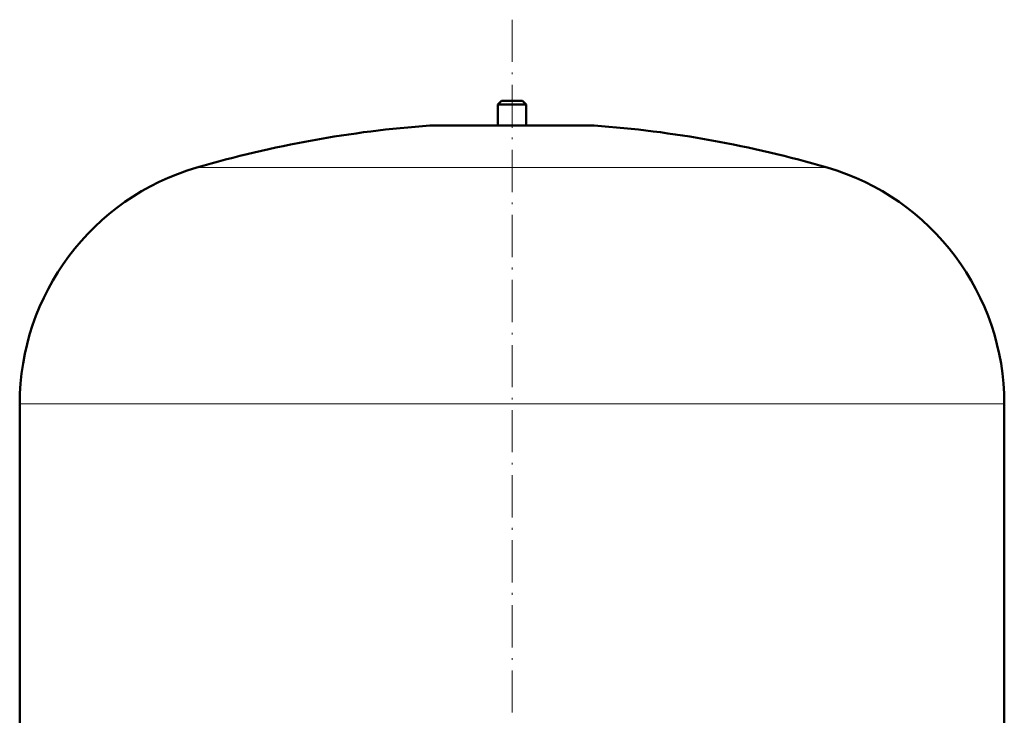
# Model space of a CAD drawing. Extents: x -1358 to 1757, y -1552 to 637.
# Tile 58 of 98: x -712 to -432, y 244 to 442. Entities that reach past the tile are written whole.
import ezdxf

# ---------------------------------------------------------------- set-up
doc = ezdxf.new("R2010")
doc.units = 0
doc.linetypes.add('DASHDOT', pattern=[18.5, 12, -3, 0.5, -3])

msp = doc.modelspace()

# ---------------------------------------------------------------- linework, layer by layer
at = {"color": 7, "linetype": 'DASHDOT', "lineweight": 18}
msp.add_line((-571.55, 441.69), (-571.55, -62.6), dxfattribs=at)
at = {"color": 7, "lineweight": 50}
for p, q in [((-574.55, 418.62), (-575.55, 417.62)), ((-575.55, 417.62), (-571.55, 417.62)), ((-575.55, 417.62), (-575.55, 411.62)), ((-574.55, 418.62), (-571.55, 418.62)), ((-571.55, 418.62), (-568.55, 418.62)), ((-571.55, 417.62), (-567.55, 417.62)), ((-568.55, 418.62), (-567.55, 417.62)), ((-567.55, 417.62), (-567.55, 411.62)), ((-594.55, 411.62), (-548.55, 411.62)), ((-711.55, 210.5), (-711.55, 332.46)), ((-431.55, 210.5), (-431.55, 332.46))]:
    msp.add_line(p, q, dxfattribs=at)
at = {"color": 7, "linetype": 'DASHDOT', "lineweight": 18, "ltscale": 0.210416}
msp.add_line((-571.55, 419.32), (-571.55, 410.9), dxfattribs=at)
at = {"color": 7, "lineweight": 18}
for p, q in [((-571.55, 411.61), (-594.92, 411.61)), ((-548.19, 411.61), (-571.55, 411.61)), ((-571.55, 399.66), (-661.15, 399.66)), ((-481.95, 399.66), (-571.55, 399.66)), ((-571.55, 332.46), (-711.55, 332.46)), ((-431.55, 332.46), (-571.55, 332.46))]:
    msp.add_line(p, q, dxfattribs=at)
at = {"color": 7, "lineweight": 50}
for centre, radius, start, end in [((-571.55, 92.46), 320, 94.1872, 106.2602), ((-594.55, 406.62), 5, 89.998, 94.1872), ((-548.55, 406.62), 5, 85.8128, 90.002), ((-571.55, 92.46), 320, 73.7398, 85.8128), ((-641.55, 332.46), 70, 106.2602, 180), ((-501.55, 332.46), 70, 0, 73.7398)]:
    msp.add_arc(centre, radius, start, end, dxfattribs=at)

doc.saveas('drawing.dxf')
